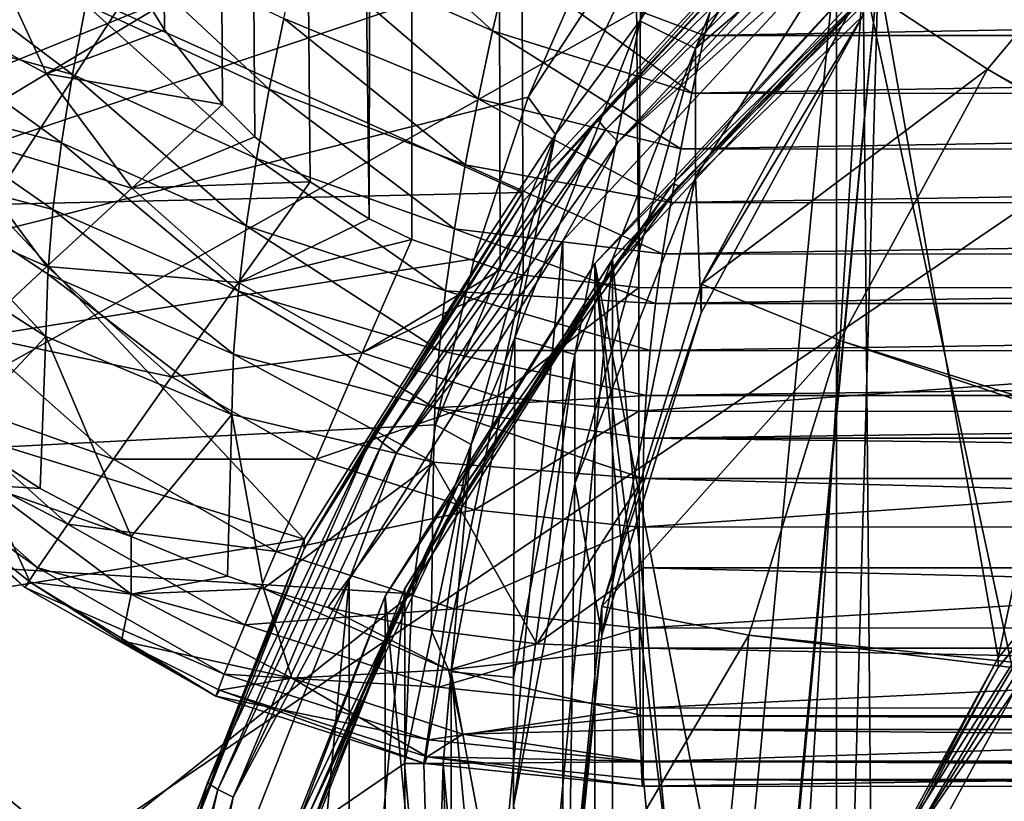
# Model space of a CAD drawing. Header units: metres. Extents: x -105 to 105, y -117 to 62.
# Tile 22 of 256: x -9.19 to -5.25, y -92.62 to -89.49. Entities that reach past the tile are written whole.
import ezdxf

# ---------------------------------------------------------------- set-up
doc = ezdxf.new("R2010")
doc.units = ezdxf.units.M
doc.layers.add('solid_509432_AD150_SW0001', color=7, linetype='CONTINUOUS')
doc.layers.add('solid_509432_AD150_SW0001_01', color=7, linetype='CONTINUOUS')

msp = doc.modelspace()

# ---------------------------------------------------------------- linework, layer by layer
at = {"layer": 'solid_509432_AD150_SW0001'}
for points in [[(-6.162486, 18.584642, 71.856262), (-7.637273, 18.06888, 71.843544), (-6.716792, -90.563103, 71.851799)], [(-7.637273, 18.06888, 71.843544), (-9.069048, 17.444565, 71.82859), (-7.796052, -90.288589, 71.84201)], [(-7.637273, 18.06888, 71.843544), (-7.796052, -90.288589, 71.84201), (-7.625625, -90.371964, 71.843658)], [(-7.637273, 18.06888, 71.843544), (-7.179524, -90.514778, 71.847786), (-6.716792, -90.563103, 71.851799)], [(-7.637273, 18.06888, 71.843544), (-7.271542, -90.4935, 71.846954), (-7.179524, -90.514778, 71.847786)], [(-7.637273, 18.06888, 71.843544), (-7.625625, -90.371964, 71.843658), (-7.271542, -90.4935, 71.846954)], [(-9.069048, 17.444565, 71.82859), (-8.032491, -90.140953, 71.839676), (-7.796052, -90.288589, 71.84201)], [(-9.069048, 17.444565, 71.82859), (-8.253333, -89.961456, 71.837425), (-8.032491, -90.140953, 71.839676)], [(-9.069048, 17.444565, 71.82859), (-8.383188, -89.831497, 71.836075), (-8.253333, -89.961456, 71.837425)], [(-9.069048, 17.444565, 71.82859), (-8.615558, -89.532524, 71.833603), (-8.383188, -89.831497, 71.836075)], [(-9.069048, 17.444565, 71.82859), (-8.663014, -89.456314, 71.833092), (-8.615558, -89.532524, 71.833603)], [(0, -86.724808, 14.3), (-13.803509, -96.100266, 13.938542), (-14.404445, -85.035896, 13.922807)], [(-13.554773, -85.62616, 2.917862), (-13.570243, -91.42173, 4.044819), (-3.569091, -85.812988, 2.6878)], [(-13.570243, -91.42173, 4.044819), (-4.166988, -86.15667, 2.770554), (-3.569091, -85.812988, 2.6878)], [(-13.570243, -91.42173, 4.044819), (-4.73062, -86.552116, 2.862456), (-4.166988, -86.15667, 2.770554)], [(-13.570243, -91.42173, 4.044819), (-5.255723, -86.99617, 2.962779), (-4.73062, -86.552116, 2.862456)], [(0, -86.724808, 14.3), (0, -110.232567, 14.3), (-13.803509, -96.100266, 13.938542)], [(-13.570243, -91.42173, 4.044819), (-5.737248, -87.484619, 3.070569), (-5.255723, -86.99617, 2.962779)], [(-13.570243, -91.42173, 4.044819), (-6.171849, -88.014099, 3.185084), (-5.737248, -87.484619, 3.070569)], [(-13.570243, -91.42173, 4.044819), (-6.555947, -88.580002, 3.305329), (-6.171849, -88.014099, 3.185084)], [(-5.926248, -101.970184, -10.757409), (-5.926301, -89.198578, -13.239958), (-4.629447, -88.237991, -13.426677)], [(-4.629381, -102.930756, -10.570692), (-5.926248, -101.970184, -10.757409), (-4.629447, -88.237991, -13.426677)], [(-6.713717, -89.497833, 1.793347), (-5.98513, -88.342751, 1.568821), (-6.499107, -88.790077, 3.337269)], [(-6.48994, -89.607246, 1.814615), (-5.98513, -88.342751, 1.568821), (-6.713717, -89.497833, 1.793347)], [(-6.48994, -89.607246, 1.814615), (-5.785664, -88.490685, 1.597578), (-5.98513, -88.342751, 1.568821)], [(-5.206397, -92.162964, -12.629016), (-4.547479, -88.36834, -13.366616), (-5.819589, -89.31134, -13.183316)], [(-5.279832, -92.044975, -12.279186), (-5.760088, -89.305588, -12.81167), (-4.500984, -88.372231, -12.993097)], [(-4.490128, -91.100403, -12.462794), (-5.279832, -92.044975, -12.279186), (-4.500984, -88.372231, -12.993097)], [(-5.785652, -89.005852, -1.052819), (-5.785664, -88.490685, 1.597578), (-6.48994, -89.607246, 1.814615)], [(-13.570243, -91.42173, 4.044819), (-6.886197, -89.17765, 3.430311), (-6.555947, -88.580002, 3.305329)], [(-5.321451, -89.689903, -0.308623), (-4.525538, -88.737877, -0.493678), (-5.820224, -89.362534, -0.372257)], [(-0.599564, -92.321785, 2.502842), (-4.525538, -88.737877, -0.493678), (-5.321451, -89.689903, -0.308623)], [(-7.160326, -89.802841, 3.559148), (-7.050753, -89.951973, 3.577978), (-6.499107, -88.790077, 3.337269)], [(-7.160326, -89.802841, 3.559148), (-6.499107, -88.790077, 3.337269), (-6.886197, -89.17765, 3.430311)], [(-6.713717, -89.497833, 1.793347), (-6.499107, -88.790077, 3.337269), (-7.050753, -89.951973, 3.577978)], [(-6.063261, -89.017311, -13.071448), (-5.775302, -88.80452, -13.190782), (-6.882738, -89.891602, -12.979473)], [(-6.849483, -89.931389, -13.037895), (-6.882738, -89.891602, -12.979473), (-5.775302, -88.80452, -13.190782)], [(-6.849483, -89.931389, -13.037895), (-5.775302, -88.80452, -13.190782), (-5.747399, -88.849548, -13.248183)], [(-6.849483, -89.931389, -13.037895), (-5.747399, -88.849548, -13.248183), (-6.79971, -89.980659, -13.072489)], [(-5.747399, -88.849548, -13.248183), (-5.705635, -88.906685, -13.281248), (-6.79971, -89.980659, -13.072489)], [(-8.070828, -89.198067, 65.561279), (-7.997643, -88.903603, 65.371162), (-7.30249, -89.537727, 65.511932)], [(-7.997643, -88.903603, 65.371162), (-7.237795, -89.260674, 65.323326), (-7.30249, -89.537727, 65.511932)], [(-6.79971, -89.980659, -13.072489), (-5.705635, -88.906685, -13.281248), (-5.926301, -89.198578, -13.239958)], [(-8.805937, -89.455452, -12.78254), (-9.30972, -90.231705, -12.631652), (-10.058566, -88.946465, -12.146282)], [(-6.063259, -88.979149, -12.875123), (-7.182158, -90.183975, -12.640929), (-8.805937, -89.455452, -12.78254)], [(-7.182155, -90.22213, -12.837255), (-7.182158, -90.183975, -12.640929), (-6.063259, -88.979149, -12.875123)], [(-7.182155, -90.22213, -12.837255), (-6.063259, -88.979149, -12.875123), (-6.063261, -89.017311, -13.071448)], [(-7.182155, -90.22213, -12.837255), (-6.063261, -89.017311, -13.071448), (-6.882738, -89.891602, -12.979473)], [(-6.489922, -90.122398, -0.835785), (-5.785652, -89.005852, -1.052819), (-6.48994, -89.607246, 1.814615)], [(-6.489922, -90.122398, -0.835785), (-5.820239, -89.477043, -0.96123), (-5.785652, -89.005852, -1.052819)], [(-5.819589, -89.31134, -13.183316), (-5.522223, -89.109138, -13.177262), (-6.581129, -90.14859, -12.975213)], [(-6.557739, -90.156914, -12.915142), (-6.581129, -90.14859, -12.975213), (-5.522223, -89.109138, -13.177262)], [(-6.557739, -90.156914, -12.915142), (-5.522223, -89.109138, -13.177262), (-5.502596, -89.121155, -13.116473)], [(-6.557739, -90.156914, -12.915142), (-5.502596, -89.121155, -13.116473), (-5.760098, -89.343758, -13.007994)], [(-8.867821, -89.145676, 65.993721), (-8.196251, -89.771042, 65.985786), (-8.930062, -89.431244, 66.2117)], [(-8.867821, -89.145676, 65.993721), (-8.137262, -89.487465, 65.766144), (-8.196251, -89.771042, 65.985786)], [(-13.570243, -91.42173, 4.044819), (-7.160326, -89.802841, 3.559148), (-6.886197, -89.17765, 3.430311)], [(-9.326218, -89.193375, 71.763672), (-9.762959, -89.343597, 71.576393), (-9.087104, -89.709595, 71.766388)], [(-9.326218, -89.193375, 71.763672), (-9.087104, -89.709595, 71.766388), (-8.663014, -89.456314, 71.833092)], [(-8.137262, -89.487465, 65.766144), (-8.070828, -89.198067, 65.561279), (-7.360688, -89.808601, 65.712585)], [(-8.070828, -89.198067, 65.561279), (-7.30249, -89.537727, 65.511932), (-7.360688, -89.808601, 65.712585)], [(-7.0211, -100.791992, -10.986426), (-7.02114, -90.37677, -13.01094), (-5.926301, -89.198578, -13.239958)], [(-6.79971, -89.980659, -13.072489), (-5.926301, -89.198578, -13.239958), (-7.02114, -90.37677, -13.01094)], [(-5.926248, -101.970184, -10.757409), (-7.0211, -100.791992, -10.986426), (-5.926301, -89.198578, -13.239958)], [(-8.983883, -89.711449, 66.446091), (-9.67064, -89.520721, 66.988724), (-9.62005, -89.232452, 66.730804)], [(-8.930062, -89.431244, 66.2117), (-8.983883, -89.711449, 66.446091), (-9.62005, -89.232452, 66.730804)], [(-7.30249, -89.537727, 65.511932), (-7.237795, -89.260674, 65.323326), (-6.504602, -89.786011, 65.595963)], [(-7.237795, -89.260674, 65.323326), (-6.397813, -89.316055, 65.267006), (-6.454025, -89.555168, 65.428467)], [(-7.237795, -89.260674, 65.323326), (-6.454025, -89.555168, 65.428467), (-6.504602, -89.786011, 65.595963)], [(-6.893521, -90.467735, -12.958534), (-5.819589, -89.31134, -13.183316), (-6.581129, -90.14859, -12.975213)], [(-6.141364, -94.3787, -12.198319), (-5.819589, -89.31134, -13.183316), (-6.893521, -90.467735, -12.958534)], [(-6.82304, -90.450165, -12.589187), (-5.760098, -89.343758, -13.007994), (-5.760088, -89.305588, -12.81167)], [(-6.35, -95.508034, -11.606037), (-6.82304, -90.450165, -12.589187), (-5.760088, -89.305588, -12.81167)], [(-6.227986, -94.291969, -11.842416), (-6.35, -95.508034, -11.606037), (-5.760088, -89.305588, -12.81167)], [(-5.866635, -93.122643, -12.069711), (-6.227986, -94.291969, -11.842416), (-5.760088, -89.305588, -12.81167)], [(-5.785038, -93.225639, -12.422453), (-5.819589, -89.31134, -13.183316), (-6.141364, -94.3787, -12.198319)], [(-5.279832, -92.044975, -12.279186), (-5.866635, -93.122643, -12.069711), (-5.760088, -89.305588, -12.81167)], [(-5.206397, -92.162964, -12.629016), (-5.819589, -89.31134, -13.183316), (-5.785038, -93.225639, -12.422453)], [(-9.762959, -89.343597, 71.576393), (-9.483793, -89.946648, 71.579597), (-9.087104, -89.709595, 71.766388)], [(-6.557739, -90.156914, -12.915142), (-5.760098, -89.343758, -13.007994), (-6.823047, -90.488335, -12.785511)], [(-6.82304, -90.450165, -12.589187), (-6.823047, -90.488335, -12.785511), (-5.760098, -89.343758, -13.007994)], [(-6.467141, -90.55056, -0.141328), (-5.820224, -89.362534, -0.372257), (-5.820239, -89.477043, -0.96123)], [(-5.321451, -89.689903, -0.308623), (-5.820224, -89.362534, -0.372257), (-6.467141, -90.55056, -0.141328)], [(-8.930062, -89.431244, 66.2117), (-8.246974, -90.047951, 66.220123), (-8.983883, -89.711449, 66.446091)], [(-8.930062, -89.431244, 66.2117), (-8.196251, -89.771042, 65.985786), (-8.246974, -90.047951, 66.220123)], [(-7.182158, -90.183975, -12.640929), (-9.30972, -90.231705, -12.631652), (-8.805937, -89.455452, -12.78254)], [(-9.087104, -89.709595, 71.766388), (-8.615558, -89.532524, 71.833603), (-8.663014, -89.456314, 71.833092)], [(-6.489922, -90.122398, -0.835785), (-6.467155, -90.665085, -0.730298), (-5.820239, -89.477043, -0.96123)], [(-6.467141, -90.55056, -0.141328), (-5.820239, -89.477043, -0.96123), (-6.467155, -90.665085, -0.730298)], [(-8.196251, -89.771042, 65.985786), (-8.137262, -89.487465, 65.766144), (-7.411857, -90.072556, 65.924973)], [(-8.137262, -89.487465, 65.766144), (-7.360688, -89.808601, 65.712585), (-7.411857, -90.072556, 65.924973)], [(-7.213695, -90.764709, 2.039603), (-6.713717, -89.497833, 1.793347), (-7.050753, -89.951973, 3.577978)], [(-6.973218, -90.831795, 2.052644), (-6.713717, -89.497833, 1.793347), (-7.213695, -90.764709, 2.039603)], [(-6.973218, -90.831795, 2.052644), (-6.48994, -89.607246, 1.814615), (-6.713717, -89.497833, 1.793347)], [(-9.028152, -89.985435, 66.696976), (-9.709096, -89.802513, 67.266502), (-9.67064, -89.520721, 66.988724)], [(-8.983883, -89.711449, 66.446091), (-9.028152, -89.985435, 66.696976), (-9.67064, -89.520721, 66.988724)], [(-9.087104, -89.709595, 71.766388), (-8.383188, -89.831497, 71.836075), (-8.615558, -89.532524, 71.833603)], [(-7.360688, -89.808601, 65.712585), (-7.30249, -89.537727, 65.511932), (-6.549546, -90.008545, 65.769043)], [(-7.30249, -89.537727, 65.511932), (-6.504602, -89.786011, 65.595963), (-6.549546, -90.008545, 65.769043)], [(-6.973209, -91.346947, -0.597756), (-6.48994, -89.607246, 1.814615), (-6.973218, -90.831795, 2.052644)], [(-6.973209, -91.346947, -0.597756), (-6.489922, -90.122398, -0.835785), (-6.48994, -89.607246, 1.814615)], [(-8.746613, -90.166321, 71.770134), (-9.087104, -89.709595, 71.766388), (-9.483793, -89.946648, 71.579597)], [(-8.746613, -90.166321, 71.770134), (-8.383188, -89.831497, 71.836075), (-9.087104, -89.709595, 71.766388)], [(-8.983883, -89.711449, 66.446091), (-8.288475, -90.317368, 66.468994), (-9.028152, -89.985435, 66.696976)], [(-8.983883, -89.711449, 66.446091), (-8.246974, -90.047951, 66.220123), (-8.288475, -90.317368, 66.468994)], [(-5.912808, -90.775932, -0.09752), (-5.321451, -89.689903, -0.308623), (-6.467141, -90.55056, -0.141328)], [(-0.660326, -92.419113, 2.521762), (-5.321451, -89.689903, -0.308623), (-5.912808, -90.775932, -0.09752)], [(-0.660326, -92.419113, 2.521762), (-0.599564, -92.321785, 2.502842), (-5.321451, -89.689903, -0.308623)], [(-8.246974, -90.047951, 66.220123), (-8.196251, -89.771042, 65.985786), (-7.455394, -90.328857, 66.148712)], [(-8.196251, -89.771042, 65.985786), (-7.411857, -90.072556, 65.924973), (-7.455394, -90.328857, 66.148712)], [(-13.570243, -91.42173, 4.044819), (-7.375786, -90.449646, 3.690622), (-7.160326, -89.802841, 3.559148)], [(-9.061606, -90.252289, 66.964333), (-9.73365, -90.076447, 67.563889), (-9.709096, -89.802513, 67.266502)], [(-9.028152, -89.985435, 66.696976), (-9.061606, -90.252289, 66.964333), (-9.709096, -89.802513, 67.266502)], [(-8.746613, -90.166321, 71.770134), (-8.253333, -89.961456, 71.837425), (-8.383188, -89.831497, 71.836075)], [(-7.411857, -90.072556, 65.924973), (-7.360688, -89.808601, 65.712585), (-6.588892, -90.223145, 65.947617)], [(-7.375786, -90.449646, 3.690622), (-7.050753, -89.951973, 3.577978), (-7.160326, -89.802841, 3.559148)], [(-7.360688, -89.808601, 65.712585), (-6.549546, -90.008545, 65.769043), (-6.588892, -90.223145, 65.947617)], [(-7.182155, -90.22213, -12.837255), (-6.882738, -89.891602, -12.979473), (-7.781044, -91.150948, -12.734681)], [(-7.74345, -91.184647, -12.794287), (-7.781044, -91.150948, -12.734681), (-6.882738, -89.891602, -12.979473)], [(-7.74345, -91.184647, -12.794287), (-6.882738, -89.891602, -12.979473), (-6.849483, -89.931389, -13.037895)], [(-9.086245, -90.480232, 71.58403), (-9.483793, -89.946648, 71.579597), (-9.828138, -90.15329, 71.284348)], [(-9.086245, -90.480232, 71.58403), (-8.746613, -90.166321, 71.770134), (-9.483793, -89.946648, 71.579597)], [(-7.74345, -91.184647, -12.794287), (-6.849483, -89.931389, -13.037895), (-7.687181, -91.224808, -12.83065)], [(-6.849483, -89.931389, -13.037895), (-6.79971, -89.980659, -13.072489), (-7.687181, -91.224808, -12.83065)], [(-9.028152, -89.985435, 66.696976), (-8.319664, -90.578415, 66.73214), (-9.061606, -90.252289, 66.964333)], [(-9.028152, -89.985435, 66.696976), (-8.288475, -90.317368, 66.468994), (-8.319664, -90.578415, 66.73214)], [(-8.746613, -90.166321, 71.770134), (-8.032491, -90.140953, 71.839676), (-8.253333, -89.961456, 71.837425)], [(-7.687181, -91.224808, -12.83065), (-6.79971, -89.980659, -13.072489), (-7.02114, -90.37677, -13.01094)], [(-7.530797, -91.113152, 3.823729), (-7.387781, -91.191238, 3.827882), (-7.050753, -89.951973, 3.577978)], [(-7.530797, -91.113152, 3.823729), (-7.050753, -89.951973, 3.577978), (-7.375786, -90.449646, 3.690622)], [(-7.213695, -90.764709, 2.039603), (-7.050753, -89.951973, 3.577978), (-7.387781, -91.191238, 3.827882)], [(-8.288475, -90.317368, 66.468994), (-8.246974, -90.047951, 66.220123), (-7.490623, -90.576767, 66.383331)], [(-8.246974, -90.047951, 66.220123), (-7.455394, -90.328857, 66.148712), (-7.490623, -90.576767, 66.383331)], [(-9.090287, -90.759819, 67.546326), (-9.742303, -90.340927, 67.880104), (-9.73365, -90.076447, 67.563889)], [(-9.082842, -90.510864, 67.247742), (-9.090287, -90.759819, 67.546326), (-9.73365, -90.076447, 67.563889)], [(-9.061606, -90.252289, 66.964333), (-9.082842, -90.510864, 67.247742), (-9.73365, -90.076447, 67.563889)], [(-7.455394, -90.328857, 66.148712), (-7.411857, -90.072556, 65.924973), (-6.622514, -90.429497, 66.131073)], [(-7.411857, -90.072556, 65.924973), (-6.588892, -90.223145, 65.947617), (-6.622514, -90.429497, 66.131073)], [(-8.319513, -90.543442, 71.774635), (-8.032491, -90.140953, 71.839676), (-8.746613, -90.166321, 71.770134)], [(-8.319513, -90.543442, 71.774635), (-7.796052, -90.288589, 71.84201), (-8.032491, -90.140953, 71.839676)], [(-6.973209, -91.346947, -0.597756), (-6.86552, -91.954216, -0.479715), (-6.489922, -90.122398, -0.835785)], [(-6.489922, -90.122398, -0.835785), (-6.86552, -91.954216, -0.479715), (-6.467155, -90.665085, -0.730298)], [(-9.380886, -90.753845, 71.28933), (-9.086245, -90.480232, 71.58403), (-9.828138, -90.15329, 71.284348)], [(-7.182158, -90.183975, -12.640929), (-8.056475, -91.570107, -12.371493), (-9.30972, -90.231705, -12.631652)], [(-8.319513, -90.543442, 71.774635), (-8.746613, -90.166321, 71.770134), (-9.086245, -90.480232, 71.58403)], [(-8.05647, -91.608253, -12.567821), (-8.056475, -91.570107, -12.371493), (-7.182158, -90.183975, -12.640929)], [(-8.05647, -91.608253, -12.567821), (-7.182158, -90.183975, -12.640929), (-7.182155, -90.22213, -12.837255)], [(-6.893521, -90.467735, -12.958534), (-6.581129, -90.14859, -12.975213), (-7.44007, -91.352753, -12.741149)], [(-7.413628, -91.356789, -12.68191), (-7.44007, -91.352753, -12.741149), (-6.581129, -90.14859, -12.975213)], [(-7.413628, -91.356789, -12.68191), (-6.581129, -90.14859, -12.975213), (-6.557739, -90.156914, -12.915142)], [(-7.413628, -91.356789, -12.68191), (-6.557739, -90.156914, -12.915142), (-6.823047, -90.488335, -12.785511)], [(-8.05647, -91.608253, -12.567821), (-7.182155, -90.22213, -12.837255), (-7.781044, -91.150948, -12.734681)], [(-8.056475, -91.570107, -12.371493), (-9.742813, -91.048363, -12.472909), (-9.30972, -90.231705, -12.631652)], [(-9.061606, -90.252289, 66.964333), (-8.339355, -90.830055, 67.008942), (-9.082842, -90.510864, 67.247742)], [(-9.061606, -90.252289, 66.964333), (-8.319664, -90.578415, 66.73214), (-8.339355, -90.830055, 67.008942)], [(-8.319513, -90.543442, 71.774635), (-7.625625, -90.371964, 71.843658), (-7.796052, -90.288589, 71.84201)], [(-9.454503, -91.146317, 68.588531), (-9.742303, -90.340927, 67.880104), (-9.090287, -90.759819, 67.546326)], [(-8.319664, -90.578415, 66.73214), (-8.288475, -90.317368, 66.468994), (-7.516799, -90.815598, 66.628304)], [(-8.288475, -90.317368, 66.468994), (-7.490623, -90.576767, 66.383331), (-7.516799, -90.815598, 66.628304)], [(-7.490623, -90.576767, 66.383331), (-7.455394, -90.328857, 66.148712), (-6.650212, -90.627075, 66.318481)], [(-7.455394, -90.328857, 66.148712), (-6.622514, -90.429497, 66.131073), (-6.650212, -90.627075, 66.318481)], [(-7.824089, -90.824944, 71.779594), (-7.625625, -90.371964, 71.843658), (-8.319513, -90.543442, 71.774635)], [(-7.876661, -99.436317, -11.249943), (-7.876689, -91.732452, -12.747422), (-7.02114, -90.37677, -13.01094)], [(-7.687181, -91.224808, -12.83065), (-7.02114, -90.37677, -13.01094), (-7.876689, -91.732452, -12.747422)], [(-7.0211, -100.791992, -10.986426), (-7.876661, -99.436317, -11.249943), (-7.02114, -90.37677, -13.01094)], [(-7.824089, -90.824944, 71.779594), (-7.271542, -90.4935, 71.846954), (-7.625625, -90.371964, 71.843658)], [(-13.570243, -91.42173, 4.044819), (-7.530797, -91.113152, 3.823729), (-7.375786, -90.449646, 3.690622)], [(-7.653642, -91.766983, -12.333223), (-6.823047, -90.488335, -12.785511), (-6.82304, -90.450165, -12.589187)], [(-7.653642, -99.249084, -10.878851), (-7.653642, -91.766983, -12.333223), (-6.82304, -90.450165, -12.589187)], [(-6.82304, -100.565903, -10.622887), (-7.653642, -99.249084, -10.878851), (-6.82304, -90.450165, -12.589187)], [(-6.35, -95.508034, -11.606037), (-6.82304, -100.565903, -10.622887), (-6.82304, -90.450165, -12.589187)], [(-8.587542, -90.920853, 71.58934), (-9.086245, -90.480232, 71.58403), (-9.380886, -90.753845, 71.28933)], [(-8.587542, -90.920853, 71.58934), (-8.319513, -90.543442, 71.774635), (-9.086245, -90.480232, 71.58403)], [(-7.824089, -90.824944, 71.779594), (-7.179524, -90.514778, 71.847786), (-7.271542, -90.4935, 71.846954)], [(-7.732702, -91.798157, -12.699927), (-6.893521, -90.467735, -12.958534), (-7.44007, -91.352753, -12.741149)], [(-6.893521, -100.687965, -10.971923), (-6.893521, -90.467735, -12.958534), (-7.732702, -91.798157, -12.699927)], [(-7.413628, -91.356789, -12.68191), (-6.823047, -90.488335, -12.785511), (-7.653646, -91.805153, -12.529548)], [(-7.653642, -91.766983, -12.333223), (-7.653646, -91.805153, -12.529548), (-6.823047, -90.488335, -12.785511)], [(-5.819589, -101.844368, -10.747142), (-6.893521, -90.467735, -12.958534), (-6.893521, -100.687965, -10.971923)], [(-6.26168, -95.57785, -11.965229), (-6.893521, -90.467735, -12.958534), (-5.819589, -101.844368, -10.747142)], [(-6.141364, -94.3787, -12.198319), (-6.893521, -90.467735, -12.958534), (-6.26168, -95.57785, -11.965229)], [(-9.082842, -90.510864, 67.247742), (-8.346228, -91.071068, 67.298325), (-9.090287, -90.759819, 67.546326)], [(-9.082842, -90.510864, 67.247742), (-8.339355, -90.830055, 67.008942), (-8.346228, -91.071068, 67.298325)], [(-7.281342, -90.998909, 71.784683), (-7.179524, -90.514778, 71.847786), (-7.824089, -90.824944, 71.779594)], [(-7.281342, -90.998909, 71.784683), (-6.716792, -90.563103, 71.851799), (-7.179524, -90.514778, 71.847786)], [(-7.824089, -90.824944, 71.779594), (-8.319513, -90.543442, 71.774635), (-8.587542, -90.920853, 71.58934)], [(-8.339355, -90.830055, 67.008942), (-8.319664, -90.578415, 66.73214), (-7.533133, -91.04454, 66.882805)], [(-8.319664, -90.578415, 66.73214), (-7.516799, -90.815598, 66.628304), (-7.533133, -91.04454, 66.882805)], [(-7.516799, -90.815598, 66.628304), (-7.490623, -90.576767, 66.383331), (-6.671872, -90.815712, 66.509148)], [(-7.490623, -90.576767, 66.383331), (-6.650212, -90.627075, 66.318481), (-6.671872, -90.815712, 66.509148)], [(-7.281342, -90.998909, 71.784683), (-6.717023, -91.057953, 71.789612), (-6.716792, -90.563103, 71.851799)], [(-6.865509, -91.839676, 0.10925), (-6.467141, -90.55056, -0.141328), (-6.467155, -90.665085, -0.730298)], [(-5.912808, -90.775932, -0.09752), (-6.467141, -90.55056, -0.141328), (-6.865509, -91.839676, 0.10925)], [(-6.717023, -91.057953, 71.789612), (0, -90.568039, 71.879997), (-6.716792, -90.563103, 71.851799)], [(-6.865509, -91.839676, 0.10925), (-6.467155, -90.665085, -0.730298), (-6.86552, -91.954216, -0.479715)], [(-8.819818, -91.249786, 71.295311), (-9.380886, -90.753845, 71.28933), (-9.612231, -90.970161, 70.904343)], [(-9.113398, -91.367805, 68.45829), (-9.454503, -91.146317, 68.588531), (-9.090287, -90.759819, 67.546326)], [(-8.819818, -91.249786, 71.295311), (-8.587542, -90.920853, 71.58934), (-9.380886, -90.753845, 71.28933)], [(-8.74849, -91.559029, 68.345848), (-9.113398, -91.367805, 68.45829), (-9.090287, -90.759819, 67.546326)], [(-8.74849, -91.559029, 68.345848), (-9.090287, -90.759819, 67.546326), (-8.346228, -91.071068, 67.298325)], [(-7.468007, -92.100174, 2.299191), (-7.213695, -90.764709, 2.039603), (-7.387781, -91.191238, 3.827882)], [(-7.21907, -92.12281, 2.303591), (-7.213695, -90.764709, 2.039603), (-7.468007, -92.100174, 2.299191)], [(-7.21907, -92.12281, 2.303591), (-6.973218, -90.831795, 2.052644), (-7.213695, -90.764709, 2.039603)], [(-6.277017, -91.954483, 0.131567), (-5.912808, -90.775932, -0.09752), (-6.865509, -91.839676, 0.10925)], [(-0.704829, -92.524582, 2.542262), (-5.912808, -90.775932, -0.09752), (-6.277017, -91.954483, 0.131567)], [(-0.704829, -92.524582, 2.542262), (-0.660326, -92.419113, 2.521762), (-5.912808, -90.775932, -0.09752)], [(-7.533133, -91.04454, 66.882805), (-7.516799, -90.815598, 66.628304), (-6.687445, -90.995331, 66.702454)], [(-7.516799, -90.815598, 66.628304), (-6.671872, -90.815712, 66.509148), (-6.687445, -90.995331, 66.702454)], [(-8.009023, -91.249756, 71.595177), (-7.824089, -90.824944, 71.779594), (-8.587542, -90.920853, 71.58934)], [(-8.346228, -91.071068, 67.298325), (-8.339355, -90.830055, 67.008942), (-7.538776, -91.26268, 67.145645)], [(-8.339355, -90.830055, 67.008942), (-7.533133, -91.04454, 66.882805), (-7.538776, -91.26268, 67.145645)], [(-7.281342, -90.998909, 71.784683), (-7.824089, -90.824944, 71.779594), (-8.009023, -91.249756, 71.595177)], [(-7.219068, -92.637962, -0.346809), (-6.973218, -90.831795, 2.052644), (-7.21907, -92.12281, 2.303591)], [(-7.219068, -92.637962, -0.346809), (-6.973209, -91.346947, -0.597756), (-6.973218, -90.831795, 2.052644)], [(-8.009023, -91.249756, 71.595177), (-8.587542, -90.920853, 71.58934), (-8.819818, -91.249786, 71.295311)], [(-9.001907, -91.509811, 70.910812), (-9.612231, -90.970161, 70.904343), (-9.765905, -91.115738, 70.452988)], [(-9.001907, -91.509811, 70.910812), (-8.819818, -91.249786, 71.295311), (-9.612231, -90.970161, 70.904343)], [(-7.375214, -91.453041, 71.601158), (-7.281342, -90.998909, 71.784683), (-8.009023, -91.249756, 71.595177)], [(-7.533133, -91.04454, 66.882805), (-6.687445, -90.995331, 66.702454), (-6.696847, -91.165863, 66.89769)], [(-7.375214, -91.453041, 71.601158), (-6.717023, -91.057953, 71.789612), (-7.281342, -90.998909, 71.784683)], [(-8.056475, -91.570107, -12.371493), (-10.101694, -91.898872, -12.307588), (-9.742813, -91.048363, -12.472909)], [(-7.538776, -91.26268, 67.145645), (-7.533133, -91.04454, 66.882805), (-6.7, -91.327278, 67.09417)], [(-7.533133, -91.04454, 66.882805), (-6.696847, -91.165863, 66.89769), (-6.7, -91.327278, 67.09417)], [(-8.36338, -91.718109, 68.252304), (-8.74849, -91.559029, 68.345848), (-8.346228, -91.071068, 67.298325)], [(-8.218953, -91.767708, 68.223145), (-8.36338, -91.718109, 68.252304), (-8.346228, -91.071068, 67.298325)], [(-8.218953, -91.767708, 68.223145), (-8.346228, -91.071068, 67.298325), (-7.538776, -91.26268, 67.145645)], [(-7.375214, -91.453041, 71.601158), (-6.716196, -91.522026, 71.606918), (-6.717023, -91.057953, 71.789612)], [(-13.570243, -91.42173, 4.044819), (-7.62436, -91.788414, 3.957484), (-7.530797, -91.113152, 3.823729)], [(-9.12249, -91.684769, 70.459747), (-9.765905, -91.115738, 70.452988), (-9.83236, -91.181526, 69.96331)], [(-9.12249, -91.684769, 70.459747), (-9.001907, -91.509811, 70.910812), (-9.765905, -91.115738, 70.452988)], [(-7.62436, -91.788414, 3.957484), (-7.387781, -91.191238, 3.827882), (-7.530797, -91.113152, 3.823729)], [(-4.490128, -91.100403, -12.462794), (-4.490128, -91.138565, -12.65912), (-5.279832, -92.083138, -12.475513)], [(-4.490128, -91.100403, -12.462794), (-5.279832, -92.083138, -12.475513), (-5.279832, -92.044975, -12.279186)], [(-9.174072, -91.763771, 69.970146), (-9.83236, -91.181526, 69.96331), (-9.807468, -91.163437, 69.465736)], [(-9.174072, -91.763771, 69.970146), (-9.807468, -91.163437, 69.465736), (-9.49718, -91.468048, 69.468941)], [(-9.333557, -91.354424, 68.770607), (-9.454503, -91.146317, 68.588531), (-9.113398, -91.367805, 68.45829)], [(-8.05647, -91.608253, -12.567821), (-7.781044, -91.150948, -12.734681), (-8.442927, -92.544281, -12.463844)], [(-8.402136, -92.571251, -12.524758), (-8.442927, -92.544281, -12.463844), (-7.781044, -91.150948, -12.734681)], [(-8.402136, -92.571251, -12.524758), (-7.781044, -91.150948, -12.734681), (-7.74345, -91.184647, -12.794287)], [(-6.696847, -91.165863, 66.89769), (6.7, -91.327278, 67.09417), (-6.7, -91.327278, 67.09417)], [(-5.058998, -91.808235, -12.59422), (-5.279832, -92.083138, -12.475513), (-4.490128, -91.138565, -12.65912)], [(-9.174072, -91.763771, 69.970146), (-9.12249, -91.684769, 70.459747), (-9.83236, -91.181526, 69.96331)], [(-8.402136, -92.571251, -12.524758), (-7.74345, -91.184647, -12.794287), (-8.34108, -92.601334, -12.563081)], [(-7.74345, -91.184647, -12.794287), (-7.687181, -91.224808, -12.83065), (-8.34108, -92.601334, -12.563081)], [(-7.655401, -92.466972, 4.090209), (-7.387781, -91.191238, 3.827882), (-7.62436, -91.788414, 3.957484)], [(-7.577569, -92.467705, 4.086444), (-7.387781, -91.191238, 3.827882), (-7.655401, -92.466972, 4.090209)], [(-7.577569, -92.467705, 4.086444), (-7.499994, -92.469002, 4.079166), (-7.387781, -91.191238, 3.827882)], [(-7.468007, -92.100174, 2.299191), (-7.387781, -91.191238, 3.827882), (-7.499994, -92.469002, 4.079166)], [(-8.168937, -91.620003, 71.301872), (-8.819818, -91.249786, 71.295311), (-9.001907, -91.509811, 70.910812)], [(-8.168937, -91.620003, 71.301872), (-8.009023, -91.249756, 71.595177), (-8.819818, -91.249786, 71.295311)], [(-8.34108, -92.601334, -12.563081), (-7.687181, -91.224808, -12.83065), (-7.876689, -91.732452, -12.747422)], [(-7.375214, -91.453041, 71.601158), (-8.009023, -91.249756, 71.595177), (-8.168937, -91.620003, 71.301872)], [(-7.961881, -91.843475, 68.178589), (-8.218953, -91.767708, 68.223145), (-7.538776, -91.26268, 67.145645)], [(-7.54799, -91.933884, 68.125427), (-7.961881, -91.843475, 68.178589), (-7.538776, -91.26268, 67.145645)], [(-7.125899, -91.988449, 68.093346), (-7.54799, -91.933884, 68.125427), (-7.538776, -91.26268, 67.145645)], [(-7.125899, -91.988449, 68.093346), (-7.538776, -91.26268, 67.145645), (-6.7, -91.327278, 67.09417)], [(-7.125899, -91.988449, 68.093346), (-6.7, -91.327278, 67.09417), (-6.7, -91.684433, 67.576401)], [(6.7, -91.684433, 67.576401), (-6.7, -91.684433, 67.576401), (-6.7, -91.327278, 67.09417)], [(6.7, -91.327278, 67.09417), (6.7, -91.684433, 67.576401), (-6.7, -91.327278, 67.09417)], [(-9.153453, -91.741928, 69.472443), (-9.49718, -91.468048, 69.468941), (-9.333557, -91.354424, 68.770607)], [(-9.333557, -91.354424, 68.770607), (-9.113398, -91.367805, 68.45829), (-8.74849, -91.559029, 68.345848)], [(-8.7489, -91.790276, 68.809631), (-9.333557, -91.354424, 68.770607), (-8.74849, -91.559029, 68.345848)], [(-9.153453, -91.741928, 69.472443), (-9.333557, -91.354424, 68.770607), (-8.7489, -91.790276, 68.809631)], [(-7.732702, -91.798157, -12.699927), (-7.44007, -91.352753, -12.741149), (-8.072949, -92.685028, -12.482181)], [(-8.044258, -92.684334, -12.423862), (-8.072949, -92.685028, -12.482181), (-7.44007, -91.352753, -12.741149)], [(-8.044258, -92.684334, -12.423862), (-7.44007, -91.352753, -12.741149), (-7.413628, -91.356789, -12.68191)], [(-8.044258, -92.684334, -12.423862), (-7.413628, -91.356789, -12.68191), (-7.653646, -91.805153, -12.529548)], [(-7.219068, -92.637962, -0.346809), (-7, -93.294693, -0.219152), (-6.973209, -91.346947, -0.597756)], [(-6.973209, -91.346947, -0.597756), (-7, -93.294693, -0.219152), (-6.86552, -91.954216, -0.479715)], [(-13.570243, -91.42173, 4.044819), (-13.559726, -96.514633, 5.034499), (-7.62436, -91.788414, 3.957484)], [(-9.174072, -91.763771, 69.970146), (-9.49718, -91.468048, 69.468941), (-9.153453, -91.741928, 69.472443)], [(-7.455834, -91.848816, 71.308601), (-7.375214, -91.453041, 71.601158), (-8.168937, -91.620003, 71.301872)], [(-7.455834, -91.848816, 71.308601), (-6.716196, -91.522026, 71.606918), (-7.375214, -91.453041, 71.601158)], [(-8.293888, -91.912659, 70.917923), (-9.001907, -91.509811, 70.910812), (-9.12249, -91.684769, 70.459747)], [(-8.293888, -91.912659, 70.917923), (-8.168937, -91.620003, 71.301872), (-9.001907, -91.509811, 70.910812)], [(-7.455834, -91.848816, 71.308601), (-6.714361, -91.926476, 71.315094), (-6.716196, -91.522026, 71.606918)], [(-8.7489, -91.790276, 68.809631), (-8.74849, -91.559029, 68.345848), (-8.36338, -91.718109, 68.252304)], [(-8.056475, -91.570107, -12.371493), (-8.656434, -93.090332, -12.075991), (-10.101694, -91.898872, -12.307588)], [(-8.656431, -93.128479, -12.272319), (-8.656434, -93.090332, -12.075991), (-8.056475, -91.570107, -12.371493)], [(-8.656431, -93.128479, -12.272319), (-8.056475, -91.570107, -12.371493), (-8.05647, -91.608253, -12.567821)], [(-8.656431, -93.128479, -12.272319), (-8.05647, -91.608253, -12.567821), (-8.442927, -92.544281, -12.463844)], [(-7.455834, -91.848816, 71.308601), (-8.168937, -91.620003, 71.301872), (-8.293888, -91.912659, 70.917923)], [(-8.376109, -92.109528, 70.467186), (-9.12249, -91.684769, 70.459747), (-9.174072, -91.763771, 69.970146)], [(-8.376109, -92.109528, 70.467186), (-8.293888, -91.912659, 70.917923), (-9.12249, -91.684769, 70.459747)], [(-8.7489, -91.790276, 68.809631), (-8.36338, -91.718109, 68.252304), (-8.218953, -91.767708, 68.223145)], [(-7.125899, -91.988449, 68.093346), (-6.7, -91.684433, 67.576401), (-6.7, -92.006676, 68.082626)], [(6.7, -92.006676, 68.082626), (-6.7, -92.006676, 68.082626), (-6.7, -91.684433, 67.576401)], [(6.7, -91.684433, 67.576401), (6.7, -92.006676, 68.082626), (-6.7, -91.684433, 67.576401)], [(-8.410487, -92.198372, 69.977692), (-9.174072, -91.763771, 69.970146), (-9.153453, -91.741928, 69.472443)], [(-8.787601, -91.976128, 69.476074), (-9.153453, -91.741928, 69.472443), (-8.7489, -91.790276, 68.809631)], [(-8.410487, -92.198372, 69.977692), (-9.153453, -91.741928, 69.472443), (-8.787601, -91.976128, 69.476074)], [(-8.463775, -97.949348, -11.53898), (-8.463793, -93.219429, -12.458384), (-7.876689, -91.732452, -12.747422)], [(-8.34108, -92.601334, -12.563081), (-7.876689, -91.732452, -12.747422), (-8.463793, -93.219429, -12.458384)], [(-7.876661, -99.436317, -11.249943), (-8.463775, -97.949348, -11.53898), (-7.876689, -91.732452, -12.747422)], [(-13.559726, -96.514633, 5.034499), (-7.655401, -92.466972, 4.090209), (-7.62436, -91.788414, 3.957484)], [(-8.410487, -92.198372, 69.977692), (-8.376109, -92.109528, 70.467186), (-9.174072, -91.763771, 69.970146)], [(-8.787601, -91.976128, 69.476074), (-8.7489, -91.790276, 68.809631), (-8.105146, -92.125458, 68.890549)], [(-8.105146, -92.125458, 68.890549), (-8.7489, -91.790276, 68.809631), (-8.218953, -91.767708, 68.223145)], [(-8.308556, -93.257294, -12.4163), (-7.732702, -91.798157, -12.699927), (-8.072949, -92.685028, -12.482181)], [(-7.732702, -99.357544, -11.230531), (-7.732702, -91.798157, -12.699927), (-8.308556, -93.257294, -12.4163)], [(-8.223607, -93.211197, -12.052497), (-7.653646, -91.805153, -12.529548), (-7.653642, -91.766983, -12.333223)], [(-8.223607, -97.804871, -11.159577), (-8.223607, -93.211197, -12.052497), (-7.653642, -91.766983, -12.333223)], [(-7.653642, -99.249084, -10.878851), (-8.223607, -97.804871, -11.159577), (-7.653642, -91.766983, -12.333223)], [(-7.478366, -92.092834, 68.391762), (-8.218953, -91.767708, 68.223145), (-7.961881, -91.843475, 68.178589)], [(-8.105146, -92.125458, 68.890549), (-8.218953, -91.767708, 68.223145), (-7.478366, -92.092834, 68.391762)], [(-6.893521, -100.687965, -10.971923), (-7.732702, -91.798157, -12.699927), (-7.732702, -99.357544, -11.230531)], [(-8.044258, -92.684334, -12.423862), (-7.653646, -91.805153, -12.529548), (-8.223609, -93.249367, -12.248821)], [(-8.223607, -93.211197, -12.052497), (-8.223609, -93.249367, -12.248821), (-7.653646, -91.805153, -12.529548)], [(-7, -93.180115, 0.369805), (-6.865509, -91.839676, 0.10925), (-6.86552, -91.954216, -0.479715)], [(-6.277017, -91.954483, 0.131567), (-6.865509, -91.839676, 0.10925), (-7, -93.180115, 0.369805)], [(-5.058998, -91.808235, -12.59422), (-5.647502, -92.808914, -12.458153), (-5.674851, -92.784599, -12.404435)], [(-5.058998, -91.808235, -12.59422), (-5.674851, -92.784599, -12.404435), (-5.279832, -92.083138, -12.475513)], [(-5.058998, -91.808235, -12.59422), (-5.034616, -91.837257, -12.647024), (-5.647502, -92.808914, -12.458153)], [(-5.647502, -92.808914, -12.458153), (-5.034616, -91.837257, -12.647024), (-5.206397, -92.162964, -12.629016)], [(-7.51819, -92.161636, 70.925217), (-7.455834, -91.848816, 71.308601), (-8.293888, -91.912659, 70.917923)], [(-7.478366, -92.092834, 68.391762), (-7.961881, -91.843475, 68.178589), (-7.54799, -91.933884, 68.125427)], [(-7.51819, -92.161636, 70.925217), (-6.714361, -91.926476, 71.315094), (-7.455834, -91.848816, 71.308601)], [(-8.656434, -93.090332, -12.075991), (-10.383667, -92.776718, -12.13695), (-10.101694, -91.898872, -12.307588)], [(-7.51819, -92.161636, 70.925217), (-8.293888, -91.912659, 70.917923), (-8.376109, -92.109528, 70.467186)], [(-7.478366, -92.092834, 68.391762), (-7.54799, -91.933884, 68.125427), (-7.125899, -91.988449, 68.093346)], [(-7.51819, -92.161636, 70.925217), (-6.711634, -92.24614, 70.932266), (-6.714361, -91.926476, 71.315094)], [(-7, -93.180115, 0.369805), (-6.86552, -91.954216, -0.479715), (-7, -93.294693, -0.219152)], [(-6.399997, -93.180183, 0.369819), (-6.277017, -91.954483, 0.131567), (-7, -93.180115, 0.369805)], [(-0.731977, -92.635582, 2.563839), (-6.277017, -91.954483, 0.131567), (-6.399997, -93.180183, 0.369819)], [(-0.731977, -92.635582, 2.563839), (-0.704829, -92.524582, 2.542262), (-6.277017, -91.954483, 0.131567)], [(-8.394887, -92.173668, 69.479874), (-8.787601, -91.976128, 69.476074), (-8.105146, -92.125458, 68.890549)], [(-8.410487, -92.198372, 69.977692), (-8.787601, -91.976128, 69.476074), (-8.394887, -92.173668, 69.479874)], [(-7.478366, -92.092834, 68.391762), (-7.125899, -91.988449, 68.093346), (-6.7, -92.006676, 68.082626)], [(-6.7, -92.277245, 68.627724), (-7.478366, -92.092834, 68.391762), (-6.7, -92.006676, 68.082626)], [(6.7, -92.277245, 68.627724), (-6.7, -92.277245, 68.627724), (-6.7, -92.006676, 68.082626)], [(-5.279832, -92.044975, -12.279186), (-5.279832, -92.083138, -12.475513), (-5.866635, -93.160805, -12.266036)], [(-5.279832, -92.044975, -12.279186), (-5.866635, -93.160805, -12.266036), (-5.866635, -93.122643, -12.069711)], [(-7.558404, -92.37204, 70.474846), (-8.376109, -92.109528, 70.467186), (-8.410487, -92.198372, 69.977692)], [(-7.558404, -92.37204, 70.474846), (-7.51819, -92.161636, 70.925217), (-8.376109, -92.109528, 70.467186)], [(-7.420863, -92.350304, 69.011032), (-8.105146, -92.125458, 68.890549), (-7.478366, -92.092834, 68.391762)], [(-7.468007, -93.458755, 2.563272), (-7.468007, -92.100174, 2.299191), (-7.499994, -92.469002, 4.079166)], [(-7.420863, -92.350304, 69.011032), (-7.478366, -92.092834, 68.391762), (-6.7, -92.277245, 68.627724)], [(-7.213695, -94.79422, 2.82286), (-7.468007, -92.100174, 2.299191), (-7.468007, -93.458755, 2.563272)], [(-7.219065, -93.436172, 2.558883), (-7.468007, -92.100174, 2.299191), (-7.213695, -94.79422, 2.82286)], [(-7.219065, -93.436172, 2.558883), (-7.21907, -92.12281, 2.303591), (-7.468007, -92.100174, 2.299191)], [(-5.674851, -92.784599, -12.404435), (-5.866635, -93.160805, -12.266036), (-5.279832, -92.083138, -12.475513)], [(-7.563932, -92.440475, 69.487556), (-8.394887, -92.173668, 69.479874), (-8.105146, -92.125458, 68.890549)], [(-7.563932, -92.440475, 69.487556), (-8.105146, -92.125458, 68.890549), (-7.420863, -92.350304, 69.011032)], [(-7.219068, -93.951332, -0.091515), (-7.21907, -92.12281, 2.303591), (-7.219065, -93.436172, 2.558883)], [(-7.219068, -93.951332, -0.091515), (-7.219068, -92.637962, -0.346809), (-7.21907, -92.12281, 2.303591)], [(-7.573975, -92.466957, 69.985481), (-8.410487, -92.198372, 69.977692), (-8.394887, -92.173668, 69.479874)], [(-7.573975, -92.466957, 69.985481), (-8.394887, -92.173668, 69.479874), (-7.563932, -92.440475, 69.487556)], [(-7.558404, -92.37204, 70.474846), (-6.711634, -92.24614, 70.932266), (-7.51819, -92.161636, 70.925217)], [(-5.647502, -92.808914, -12.458153), (-5.206397, -92.162964, -12.629016), (-5.785038, -93.225639, -12.422453)], [(-7.573975, -92.466957, 69.985481), (-7.558404, -92.37204, 70.474846), (-8.410487, -92.198372, 69.977692)], [(-7.558404, -92.37204, 70.474846), (-6.708182, -92.461136, 70.482262), (-6.711634, -92.24614, 70.932266)], [(-6.7, -92.33123, 68.765808), (-7.420863, -92.350304, 69.011032), (-6.7, -92.277245, 68.627724)], [(6.7, -92.331223, 68.765785), (-6.7, -92.33123, 68.765808), (-6.7, -92.277245, 68.627724)], [(6.7, -92.277245, 68.627724), (6.7, -92.331223, 68.765785), (-6.7, -92.277245, 68.627724)], [(-7.563932, -92.440475, 69.487556), (-7.420863, -92.350304, 69.011032), (-6.7, -92.457397, 69.164009)], [(-6.7, -92.33123, 68.765808), (-6.7, -92.457397, 69.164009), (-7.420863, -92.350304, 69.011032)], [(6.7, -92.331223, 68.765785), (6.7, -92.457397, 69.163986), (-6.7, -92.33123, 68.765808)], [(6.7, -92.457397, 69.163986), (-6.7, -92.457397, 69.164009), (-6.7, -92.33123, 68.765808)], [(-7.573975, -92.466957, 69.985481), (-6.708182, -92.461136, 70.482262), (-7.558404, -92.37204, 70.474846)], [(-13.559726, -96.514633, 5.034499), (-7.539588, -93.77375, 4.341133), (-7.655401, -92.466972, 4.090209)], [(-7.577569, -92.467705, 4.086444), (-7.655401, -92.466972, 4.090209), (-7.539588, -93.77375, 4.341133)], [(-7.577569, -92.467705, 4.086444), (-7.539588, -93.77375, 4.341133), (-7.499994, -92.469002, 4.079166)], [(-7.573975, -92.466957, 69.985481), (-7.563932, -92.440475, 69.487556), (-6.704223, -92.558105, 69.99305)], [(-7.573975, -92.466957, 69.985481), (-6.704223, -92.558105, 69.99305), (-6.708182, -92.461136, 70.482262)], [(-6.7, -92.531013, 69.495064), (-7.563932, -92.440475, 69.487556), (-6.7, -92.457397, 69.164009)], [(-6.704223, -92.558105, 69.99305), (-7.563932, -92.440475, 69.487556), (-6.7, -92.531013, 69.495064)], [(-7.539588, -93.77375, 4.341133), (-7.384731, -93.745918, 4.324059), (-7.499994, -92.469002, 4.079166)], [(-7.468007, -93.458755, 2.563272), (-7.499994, -92.469002, 4.079166), (-7.384731, -93.745918, 4.324059)], [(6.7, -92.531013, 69.495064), (-6.7, -92.531013, 69.495064), (-6.7, -92.457397, 69.164009)], [(6.7, -92.457397, 69.163986), (6.7, -92.531013, 69.495064), (-6.7, -92.457397, 69.164009)], [(-8.656431, -93.128479, -12.272319), (-8.442927, -92.544281, -12.463844), (-8.848277, -94.029274, -12.175191)], [(-8.805527, -94.049065, -12.2375), (-8.848277, -94.029274, -12.175191), (-8.442927, -92.544281, -12.463844)], [(-8.805527, -94.049065, -12.2375), (-8.442927, -92.544281, -12.463844), (-8.402136, -92.571251, -12.524758)], [(6.7, -92.531013, 69.495064), (0, -92.540215, 69.547646), (-6.7, -92.531013, 69.495064)], [(-8.805527, -94.049065, -12.2375), (-8.402136, -92.571251, -12.524758), (-8.741539, -94.068413, -12.277909)], [(-8.402136, -92.571251, -12.524758), (-8.34108, -92.601334, -12.563081), (-8.741539, -94.068413, -12.277909)], [(-8.741539, -94.068413, -12.277909), (-8.34108, -92.601334, -12.563081), (-8.463793, -93.219429, -12.458384)]]:
    msp.add_3dface(points, dxfattribs=at)
at = {"layer": 'solid_509432_AD150_SW0001_01'}
for points in [[(-4.652982, 18.988907, 71.86647), (-6.162486, 18.584642, 71.856262), (0, -90.568039, 71.879997)], [(-6.162486, 18.584642, 71.856262), (-6.716792, -90.563103, 71.851799), (0, -90.568039, 71.879997)], [(-18.577246, -77.482422, 17.200001), (-18.524509, -96.082024, 17.200001), (18.588333, -75.235542, 17.200001)], [(-18.524509, -96.082024, 17.200001), (18.524509, -96.082024, 17.200001), (18.588333, -75.235542, 17.200001)], [(-6.454025, -89.555168, 65.428467), (-6.397813, -89.316055, 65.267006), (6.398711, -89.319679, 65.269363)], [(-6.454025, -89.555168, 65.428467), (6.398711, -89.319679, 65.269363), (6.454215, -89.556076, 65.429108)], [(-6.504602, -89.786011, 65.595963), (-6.454025, -89.555168, 65.428467), (6.454215, -89.556076, 65.429108)], [(-6.504602, -89.786011, 65.595963), (6.454215, -89.556076, 65.429108), (6.504909, -89.787544, 65.597107)], [(-6.549546, -90.008545, 65.769043), (-6.504602, -89.786011, 65.595963), (6.504909, -89.787544, 65.597107)], [(-6.549546, -90.008545, 65.769043), (6.504909, -89.787544, 65.597107), (6.549921, -90.010468, 65.770584)], [(-6.588892, -90.223145, 65.947617), (-6.549546, -90.008545, 65.769043), (6.549921, -90.010468, 65.770584)], [(-6.588892, -90.223145, 65.947617), (6.549921, -90.010468, 65.770584), (6.589188, -90.224785, 65.949036)], [(-6.622514, -90.429497, 66.131073), (-6.588892, -90.223145, 65.947617), (6.589188, -90.224785, 65.949036)], [(-6.622514, -90.429497, 66.131073), (6.589188, -90.224785, 65.949036), (6.62266, -90.430519, 66.132011)], [(-6.650212, -90.627075, 66.318481), (-6.622514, -90.429497, 66.131073), (6.62266, -90.430519, 66.132011)], [(-6.650212, -90.627075, 66.318481), (6.62266, -90.430519, 66.132011), (6.650309, -90.6278, 66.319183)], [(-6.717023, -91.057953, 71.789612), (0, -91.059441, 71.818687), (0, -90.568039, 71.879997)], [(-6.671872, -90.815712, 66.509148), (-6.650212, -90.627075, 66.318481), (6.650309, -90.6278, 66.319183)], [(-6.671872, -90.815712, 66.509148), (6.650309, -90.6278, 66.319183), (6.671927, -90.816338, 66.509804)], [(-6.687445, -90.995331, 66.702454), (-6.671872, -90.815712, 66.509148), (6.671927, -90.816338, 66.509804)], [(-6.687445, -90.995331, 66.702454), (6.671927, -90.816338, 66.509804), (6.687477, -90.995895, 66.703079)], [(-6.696847, -91.165863, 66.89769), (-6.687445, -90.995331, 66.702454), (6.687477, -90.995895, 66.703079)], [(-6.696847, -91.165863, 66.89769), (6.687477, -90.995895, 66.703079), (6.696865, -91.166245, 66.89814)], [(-6.717023, -91.057953, 71.789612), (-6.716196, -91.522026, 71.606918), (0, -91.059441, 71.818687)], [(-6.716196, -91.522026, 71.606918), (0, -91.520721, 71.638512), (0, -91.059441, 71.818687)], [(-6.696847, -91.165863, 66.89769), (6.696865, -91.166245, 66.89814), (6.7, -91.327278, 67.09417)], [(-6.716196, -91.522026, 71.606918), (-6.714361, -91.926476, 71.315094), (0, -91.520721, 71.638512)], [(-6.714361, -91.926476, 71.315094), (0, -91.923599, 71.350517), (0, -91.520721, 71.638512)], [(-6.714361, -91.926476, 71.315094), (-6.711634, -92.24614, 70.932266), (0, -91.923599, 71.350517)], [(-6.711634, -92.24614, 70.932266), (0, -92.243362, 70.972366), (0, -91.923599, 71.350517)], [(6.7, -92.277245, 68.627724), (-6.7, -92.006676, 68.082626), (6.7, -92.006676, 68.082626)], [(-6.711634, -92.24614, 70.932266), (-6.708182, -92.461136, 70.482262), (0, -92.243362, 70.972366)], [(-6.708182, -92.461136, 70.482262), (0, -92.460403, 70.527237), (0, -92.243362, 70.972366)], [(-6.708182, -92.461136, 70.482262), (-6.704223, -92.558105, 69.99305), (0, -92.460403, 70.527237)], [(-6.704223, -92.558105, 69.99305), (0, -92.561417, 70.042419), (0, -92.460403, 70.527237)], [(-6.704223, -92.558105, 69.99305), (-6.7, -92.531013, 69.495064), (0, -92.561417, 70.042419)], [(0, -92.561417, 70.042419), (-6.7, -92.531013, 69.495064), (0, -92.540215, 69.547646)]]:
    msp.add_3dface(points, dxfattribs=at)

doc.saveas('drawing.dxf')
